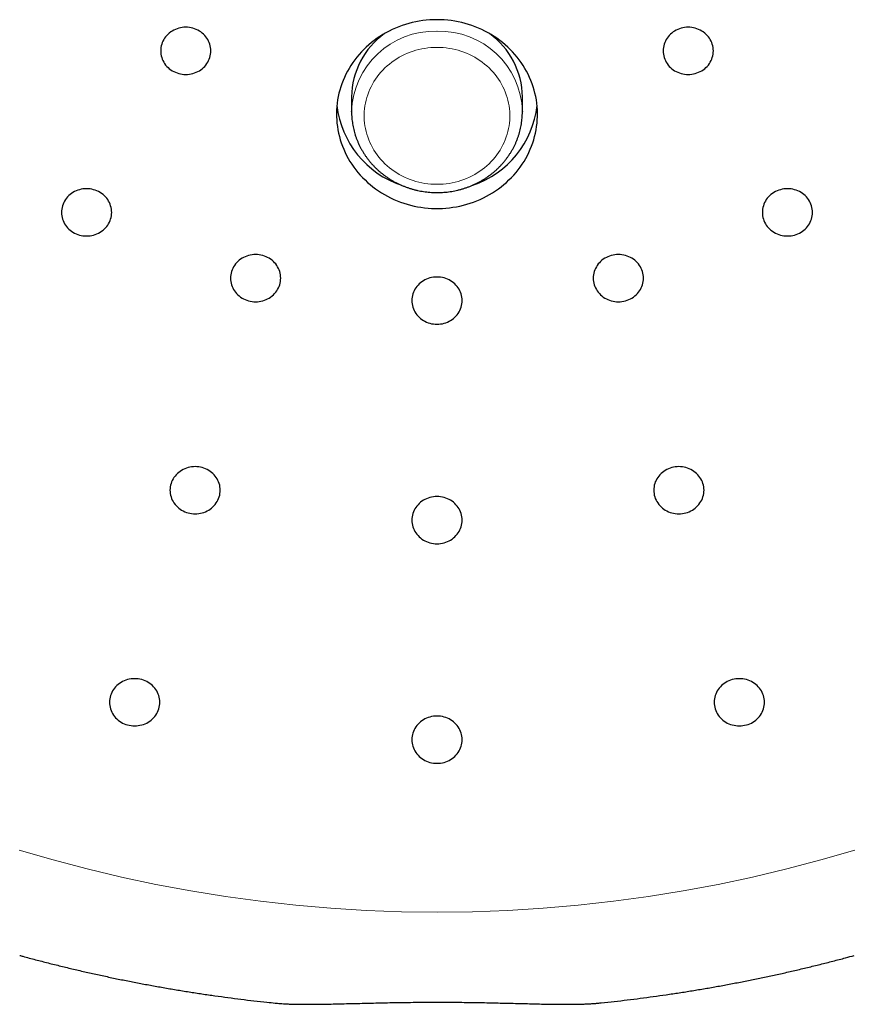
# Model space of a CAD drawing. Header units: millimetres. Extents: x 8 to 495, y 12 to 550.
# Tile 29 of 40: x 265 to 281, y 484 to 504. Entities that reach past the tile are written whole.
import ezdxf

# ---------------------------------------------------------------- set-up
doc = ezdxf.new("R2010")
doc.units = ezdxf.units.MM

msp = doc.modelspace()

# ---------------------------------------------------------------- linework, layer by layer
at = {"color": 7, "linetype": 'Continuous', "lineweight": 30}
for p, q in [((271.313, 502.3), (271.313, 502.009)), ((274.712, 502.009), (274.712, 502.3)), ((271.313, 502.005), (271.313, 502.009)), ((274.712, 502.015), (274.712, 502.009))]:
    msp.add_line(p, q, dxfattribs=at)
at = {"color": 7, "linetype": 'Continuous', "lineweight": 30, "flags": 128}
for points in [[(268.013, 503.687), (267.977, 503.686), (267.941, 503.682), (267.906, 503.676), (267.872, 503.668), (267.838, 503.657), (267.805, 503.644), (267.773, 503.629), (267.742, 503.612), (267.713, 503.593), (267.685, 503.572), (267.659, 503.549), (267.635, 503.525), (267.612, 503.499), (267.592, 503.471), (267.574, 503.442), (267.558, 503.412), (267.544, 503.381), (267.533, 503.349), (267.524, 503.317), (267.518, 503.284), (267.514, 503.251), (267.513, 503.217), (267.514, 503.184), (267.518, 503.15), (267.524, 503.117), (267.533, 503.085), (267.544, 503.053), (267.558, 503.022), (267.574, 502.992), (267.592, 502.963), (267.612, 502.935), (267.635, 502.909), (267.659, 502.885), (267.685, 502.862), (267.713, 502.841), (267.742, 502.822), (267.773, 502.805), (267.805, 502.79), (267.838, 502.777), (267.872, 502.766), (267.906, 502.758), (267.941, 502.752), (267.977, 502.748), (268.013, 502.747), (268.048, 502.748), (268.084, 502.752), (268.119, 502.758), (268.153, 502.766), (268.187, 502.777), (268.22, 502.79), (268.252, 502.805), (268.283, 502.822), (268.312, 502.841), (268.34, 502.862), (268.366, 502.885), (268.39, 502.909), (268.413, 502.935), (268.433, 502.963), (268.451, 502.992), (268.467, 503.022), (268.481, 503.053), (268.492, 503.085), (268.501, 503.117), (268.507, 503.15), (268.511, 503.184), (268.513, 503.217), (268.511, 503.251), (268.507, 503.284), (268.501, 503.317), (268.492, 503.349), (268.481, 503.381), (268.467, 503.412), (268.451, 503.442), (268.433, 503.471), (268.413, 503.499), (268.39, 503.525), (268.366, 503.549), (268.34, 503.572), (268.312, 503.593), (268.283, 503.612), (268.252, 503.629), (268.22, 503.644), (268.187, 503.657), (268.153, 503.668), (268.119, 503.676), (268.084, 503.682), (268.048, 503.686), (268.013, 503.687)], [(273.013, 503.837), (272.942, 503.836), (272.871, 503.833), (272.8, 503.827), (272.729, 503.819), (272.659, 503.808), (272.59, 503.795), (272.521, 503.78), (272.452, 503.762), (272.384, 503.742), (272.317, 503.72), (272.251, 503.696), (272.186, 503.67), (272.122, 503.641), (272.059, 503.61), (271.997, 503.577), (271.937, 503.542), (271.877, 503.506), (271.82, 503.467), (271.764, 503.426), (271.709, 503.383), (271.656, 503.339), (271.605, 503.293), (271.555, 503.245), (271.507, 503.196), (271.462, 503.145), (271.418, 503.092), (271.376, 503.038), (271.336, 502.983), (271.298, 502.927), (271.263, 502.869), (271.23, 502.81), (271.199, 502.75), (271.17, 502.689), (271.143, 502.627), (271.119, 502.564), (271.098, 502.501), (271.078, 502.436), (271.062, 502.372), (271.047, 502.306), (271.035, 502.241), (271.026, 502.174), (271.019, 502.108), (271.014, 502.041), (271.013, 501.975), (271.013, 501.908), (271.016, 501.841), (271.022, 501.775), (271.03, 501.709), (271.041, 501.643), (271.054, 501.577), (271.07, 501.512), (271.088, 501.448), (271.108, 501.384), (271.131, 501.321), (271.156, 501.258), (271.184, 501.197), (271.214, 501.136), (271.246, 501.077), (271.28, 501.018), (271.317, 500.961), (271.356, 500.905), (271.397, 500.851), (271.439, 500.798), (271.484, 500.746), (271.531, 500.696), (271.58, 500.647), (271.63, 500.6), (271.682, 500.555), (271.736, 500.511), (271.791, 500.47), (271.848, 500.43), (271.907, 500.392), (271.967, 500.356), (272.028, 500.322), (272.09, 500.29), (272.154, 500.261), (272.219, 500.233), (272.284, 500.208), (272.351, 500.185), (272.418, 500.164), (272.486, 500.145), (272.555, 500.129), (272.624, 500.114), (272.694, 500.103), (272.765, 500.093), (272.835, 500.086), (272.906, 500.081), (272.977, 500.079), (273.048, 500.079), (273.119, 500.081), (273.19, 500.086), (273.26, 500.093), (273.331, 500.103), (273.401, 500.114), (273.47, 500.129), (273.539, 500.145), (273.607, 500.164), (273.674, 500.185), (273.741, 500.208), (273.806, 500.233), (273.871, 500.261), (273.935, 500.29), (273.997, 500.322), (274.058, 500.356), (274.118, 500.392), (274.177, 500.43), (274.234, 500.47), (274.289, 500.511), (274.343, 500.555), (274.395, 500.6), (274.445, 500.647), (274.494, 500.696), (274.541, 500.746), (274.586, 500.798), (274.628, 500.851), (274.669, 500.905), (274.708, 500.961), (274.745, 501.018), (274.779, 501.077), (274.811, 501.136), (274.841, 501.197), (274.869, 501.258), (274.894, 501.321), (274.917, 501.384), (274.937, 501.448), (274.955, 501.512), (274.971, 501.577), (274.984, 501.643), (274.995, 501.709), (275.003, 501.775), (275.009, 501.841), (275.012, 501.908), (275.012, 501.975), (275.011, 502.041), (275.006, 502.108), (274.999, 502.174), (274.99, 502.241), (274.978, 502.306), (274.963, 502.372), (274.947, 502.436), (274.927, 502.501), (274.906, 502.564), (274.882, 502.627), (274.855, 502.689), (274.826, 502.75), (274.795, 502.81), (274.762, 502.869), (274.727, 502.927), (274.689, 502.983), (274.649, 503.038), (274.607, 503.092), (274.563, 503.145), (274.518, 503.196), (274.47, 503.245), (274.42, 503.293), (274.369, 503.339), (274.316, 503.383), (274.261, 503.426), (274.205, 503.467), (274.148, 503.506), (274.088, 503.542), (274.028, 503.577), (273.966, 503.61), (273.903, 503.641), (273.839, 503.67), (273.774, 503.696), (273.708, 503.72), (273.641, 503.742), (273.573, 503.762), (273.504, 503.78), (273.435, 503.795), (273.366, 503.808), (273.296, 503.819), (273.225, 503.827), (273.154, 503.833), (273.083, 503.836), (273.013, 503.837)], [(278.013, 503.687), (277.977, 503.686), (277.941, 503.682), (277.906, 503.676), (277.872, 503.668), (277.838, 503.657), (277.805, 503.644), (277.773, 503.629), (277.742, 503.612), (277.713, 503.593), (277.685, 503.572), (277.659, 503.549), (277.635, 503.525), (277.612, 503.499), (277.592, 503.471), (277.574, 503.442), (277.558, 503.412), (277.544, 503.381), (277.533, 503.349), (277.524, 503.317), (277.518, 503.284), (277.514, 503.251), (277.513, 503.217), (277.514, 503.184), (277.518, 503.15), (277.524, 503.117), (277.533, 503.085), (277.544, 503.053), (277.558, 503.022), (277.574, 502.992), (277.592, 502.963), (277.612, 502.935), (277.635, 502.909), (277.659, 502.885), (277.685, 502.862), (277.713, 502.841), (277.742, 502.822), (277.773, 502.805), (277.805, 502.79), (277.838, 502.777), (277.872, 502.766), (277.906, 502.758), (277.941, 502.752), (277.977, 502.748), (278.013, 502.747), (278.048, 502.748), (278.084, 502.752), (278.119, 502.758), (278.153, 502.766), (278.187, 502.777), (278.22, 502.79), (278.252, 502.805), (278.283, 502.822), (278.312, 502.841), (278.34, 502.862), (278.366, 502.885), (278.39, 502.909), (278.413, 502.935), (278.433, 502.963), (278.451, 502.992), (278.467, 503.022), (278.481, 503.053), (278.492, 503.085), (278.501, 503.117), (278.507, 503.15), (278.511, 503.184), (278.513, 503.217), (278.511, 503.251), (278.507, 503.284), (278.501, 503.317), (278.492, 503.349), (278.481, 503.381), (278.467, 503.412), (278.451, 503.442), (278.433, 503.471), (278.413, 503.499), (278.39, 503.525), (278.366, 503.549), (278.34, 503.572), (278.312, 503.593), (278.283, 503.612), (278.252, 503.629), (278.22, 503.644), (278.187, 503.657), (278.153, 503.668), (278.119, 503.676), (278.084, 503.682), (278.048, 503.686), (278.013, 503.687)], [(266.038, 500.472), (266.002, 500.471), (265.966, 500.468), (265.931, 500.462), (265.897, 500.453), (265.863, 500.443), (265.83, 500.43), (265.798, 500.415), (265.767, 500.398), (265.738, 500.379), (265.71, 500.358), (265.684, 500.335), (265.66, 500.31), (265.637, 500.284), (265.617, 500.257), (265.599, 500.228), (265.583, 500.198), (265.569, 500.167), (265.558, 500.135), (265.549, 500.102), (265.543, 500.069), (265.539, 500.036), (265.538, 500.003), (265.539, 499.969), (265.543, 499.936), (265.549, 499.903), (265.558, 499.87), (265.569, 499.838), (265.583, 499.807), (265.599, 499.777), (265.617, 499.749), (265.637, 499.721), (265.66, 499.695), (265.684, 499.67), (265.71, 499.647), (265.738, 499.626), (265.767, 499.607), (265.798, 499.59), (265.83, 499.575), (265.863, 499.562), (265.897, 499.552), (265.931, 499.543), (265.966, 499.537), (266.002, 499.534), (266.038, 499.533), (266.073, 499.534), (266.109, 499.537), (266.144, 499.543), (266.178, 499.552), (266.212, 499.562), (266.245, 499.575), (266.277, 499.59), (266.308, 499.607), (266.337, 499.626), (266.365, 499.647), (266.391, 499.67), (266.415, 499.695), (266.438, 499.721), (266.458, 499.749), (266.476, 499.777), (266.492, 499.807), (266.506, 499.838), (266.517, 499.87), (266.526, 499.903), (266.532, 499.936), (266.536, 499.969), (266.538, 500.003), (266.536, 500.036), (266.532, 500.069), (266.526, 500.102), (266.517, 500.135), (266.506, 500.167), (266.492, 500.198), (266.476, 500.228), (266.458, 500.257), (266.438, 500.284), (266.415, 500.31), (266.391, 500.335), (266.365, 500.358), (266.337, 500.379), (266.308, 500.398), (266.277, 500.415), (266.245, 500.43), (266.212, 500.443), (266.178, 500.453), (266.144, 500.462), (266.109, 500.468), (266.073, 500.471), (266.038, 500.472)], [(279.988, 500.472), (279.952, 500.471), (279.916, 500.468), (279.881, 500.462), (279.847, 500.453), (279.813, 500.443), (279.78, 500.43), (279.748, 500.415), (279.717, 500.398), (279.688, 500.379), (279.66, 500.358), (279.634, 500.335), (279.61, 500.31), (279.587, 500.284), (279.567, 500.257), (279.549, 500.228), (279.533, 500.198), (279.519, 500.167), (279.508, 500.135), (279.499, 500.102), (279.493, 500.069), (279.489, 500.036), (279.488, 500.003), (279.489, 499.969), (279.493, 499.936), (279.499, 499.903), (279.508, 499.87), (279.519, 499.838), (279.533, 499.807), (279.549, 499.777), (279.567, 499.749), (279.587, 499.721), (279.61, 499.695), (279.634, 499.67), (279.66, 499.647), (279.688, 499.626), (279.717, 499.607), (279.748, 499.59), (279.78, 499.575), (279.813, 499.562), (279.847, 499.552), (279.881, 499.543), (279.916, 499.537), (279.952, 499.534), (279.988, 499.533), (280.023, 499.534), (280.059, 499.537), (280.094, 499.543), (280.128, 499.552), (280.162, 499.562), (280.195, 499.575), (280.227, 499.59), (280.258, 499.607), (280.287, 499.626), (280.315, 499.647), (280.341, 499.67), (280.365, 499.695), (280.388, 499.721), (280.408, 499.749), (280.426, 499.777), (280.442, 499.807), (280.456, 499.838), (280.467, 499.87), (280.476, 499.903), (280.482, 499.936), (280.486, 499.969), (280.488, 500.003), (280.486, 500.036), (280.482, 500.069), (280.476, 500.102), (280.467, 500.135), (280.456, 500.167), (280.442, 500.198), (280.426, 500.228), (280.408, 500.257), (280.388, 500.284), (280.365, 500.31), (280.341, 500.335), (280.315, 500.358), (280.287, 500.379), (280.258, 500.398), (280.227, 500.415), (280.195, 500.43), (280.162, 500.443), (280.128, 500.453), (280.094, 500.462), (280.059, 500.468), (280.023, 500.471), (279.988, 500.472)], [(269.402, 499.163), (269.366, 499.162), (269.331, 499.158), (269.296, 499.152), (269.261, 499.144), (269.227, 499.133), (269.194, 499.12), (269.162, 499.105), (269.132, 499.088), (269.102, 499.069), (269.075, 499.048), (269.048, 499.025), (269.024, 499.001), (269.002, 498.975), (268.981, 498.947), (268.963, 498.918), (268.947, 498.888), (268.934, 498.857), (268.922, 498.825), (268.913, 498.793), (268.907, 498.76), (268.903, 498.727), (268.902, 498.693), (268.903, 498.659), (268.907, 498.626), (268.913, 498.593), (268.922, 498.561), (268.934, 498.529), (268.947, 498.498), (268.963, 498.468), (268.981, 498.439), (269.002, 498.411), (269.024, 498.385), (269.048, 498.361), (269.075, 498.338), (269.102, 498.317), (269.132, 498.298), (269.162, 498.281), (269.194, 498.266), (269.227, 498.253), (269.261, 498.242), (269.296, 498.234), (269.331, 498.228), (269.366, 498.224), (269.402, 498.223), (269.438, 498.224), (269.473, 498.228), (269.508, 498.234), (269.543, 498.242), (269.577, 498.253), (269.61, 498.266), (269.642, 498.281), (269.672, 498.298), (269.702, 498.317), (269.729, 498.338), (269.756, 498.361), (269.78, 498.385), (269.802, 498.411), (269.823, 498.439), (269.841, 498.468), (269.857, 498.498), (269.87, 498.529), (269.882, 498.561), (269.891, 498.593), (269.897, 498.626), (269.901, 498.659), (269.902, 498.693), (269.901, 498.727), (269.897, 498.76), (269.891, 498.793), (269.882, 498.825), (269.87, 498.857), (269.857, 498.888), (269.841, 498.918), (269.823, 498.947), (269.802, 498.975), (269.78, 499.001), (269.756, 499.025), (269.729, 499.048), (269.702, 499.069), (269.672, 499.088), (269.642, 499.105), (269.61, 499.12), (269.577, 499.133), (269.543, 499.144), (269.508, 499.152), (269.473, 499.158), (269.438, 499.162), (269.402, 499.163)], [(276.623, 499.163), (276.587, 499.162), (276.552, 499.158), (276.517, 499.152), (276.482, 499.144), (276.448, 499.133), (276.415, 499.12), (276.383, 499.105), (276.353, 499.088), (276.323, 499.069), (276.296, 499.048), (276.269, 499.025), (276.245, 499.001), (276.223, 498.975), (276.202, 498.947), (276.184, 498.918), (276.168, 498.888), (276.155, 498.857), (276.143, 498.825), (276.134, 498.793), (276.128, 498.76), (276.124, 498.727), (276.123, 498.693), (276.124, 498.659), (276.128, 498.626), (276.134, 498.593), (276.143, 498.561), (276.155, 498.529), (276.168, 498.498), (276.184, 498.468), (276.202, 498.439), (276.223, 498.411), (276.245, 498.385), (276.269, 498.361), (276.296, 498.338), (276.323, 498.317), (276.353, 498.298), (276.383, 498.281), (276.415, 498.266), (276.448, 498.253), (276.482, 498.242), (276.517, 498.234), (276.552, 498.228), (276.587, 498.224), (276.623, 498.223), (276.659, 498.224), (276.694, 498.228), (276.729, 498.234), (276.764, 498.242), (276.798, 498.253), (276.831, 498.266), (276.863, 498.281), (276.893, 498.298), (276.923, 498.317), (276.95, 498.338), (276.977, 498.361), (277.001, 498.385), (277.023, 498.411), (277.044, 498.439), (277.062, 498.468), (277.078, 498.498), (277.092, 498.529), (277.103, 498.561), (277.112, 498.593), (277.118, 498.626), (277.122, 498.659), (277.123, 498.693), (277.122, 498.727), (277.118, 498.76), (277.112, 498.793), (277.103, 498.825), (277.092, 498.857), (277.078, 498.888), (277.062, 498.918), (277.044, 498.947), (277.023, 498.975), (277.001, 499.001), (276.977, 499.025), (276.95, 499.048), (276.923, 499.069), (276.893, 499.088), (276.863, 499.105), (276.831, 499.12), (276.798, 499.133), (276.764, 499.144), (276.729, 499.152), (276.694, 499.158), (276.659, 499.162), (276.623, 499.163)], [(273.013, 498.716), (272.977, 498.715), (272.941, 498.711), (272.906, 498.705), (272.872, 498.697), (272.838, 498.687), (272.805, 498.674), (272.773, 498.659), (272.742, 498.642), (272.713, 498.622), (272.685, 498.601), (272.659, 498.579), (272.635, 498.554), (272.612, 498.528), (272.592, 498.5), (272.574, 498.472), (272.558, 498.442), (272.544, 498.411), (272.533, 498.379), (272.524, 498.346), (272.518, 498.313), (272.514, 498.28), (272.513, 498.246), (272.514, 498.213), (272.518, 498.179), (272.524, 498.146), (272.533, 498.114), (272.544, 498.082), (272.558, 498.051), (272.574, 498.021), (272.592, 497.992), (272.612, 497.965), (272.635, 497.939), (272.659, 497.914), (272.685, 497.891), (272.713, 497.87), (272.742, 497.851), (272.773, 497.834), (272.805, 497.819), (272.838, 497.806), (272.872, 497.796), (272.906, 497.787), (272.941, 497.781), (272.977, 497.778), (273.013, 497.776), (273.048, 497.778), (273.084, 497.781), (273.119, 497.787), (273.153, 497.796), (273.187, 497.806), (273.22, 497.819), (273.252, 497.834), (273.283, 497.851), (273.312, 497.87), (273.34, 497.891), (273.366, 497.914), (273.39, 497.939), (273.413, 497.965), (273.433, 497.992), (273.451, 498.021), (273.467, 498.051), (273.481, 498.082), (273.492, 498.114), (273.501, 498.146), (273.507, 498.179), (273.511, 498.213), (273.513, 498.246), (273.511, 498.28), (273.507, 498.313), (273.501, 498.346), (273.492, 498.379), (273.481, 498.411), (273.467, 498.442), (273.451, 498.472), (273.433, 498.5), (273.413, 498.528), (273.39, 498.554), (273.366, 498.579), (273.34, 498.601), (273.312, 498.622), (273.283, 498.642), (273.252, 498.659), (273.22, 498.674), (273.187, 498.687), (273.153, 498.697), (273.119, 498.705), (273.084, 498.711), (273.048, 498.715), (273.013, 498.716)], [(268.198, 494.942), (268.163, 494.941), (268.127, 494.937), (268.092, 494.931), (268.058, 494.923), (268.024, 494.913), (267.991, 494.9), (267.959, 494.885), (267.928, 494.868), (267.899, 494.848), (267.871, 494.827), (267.845, 494.805), (267.821, 494.78), (267.798, 494.754), (267.778, 494.726), (267.76, 494.697), (267.744, 494.667), (267.73, 494.637), (267.719, 494.605), (267.71, 494.572), (267.704, 494.539), (267.7, 494.506), (267.698, 494.472), (267.7, 494.439), (267.704, 494.405), (267.71, 494.372), (267.719, 494.34), (267.73, 494.308), (267.744, 494.277), (267.76, 494.247), (267.778, 494.218), (267.798, 494.191), (267.821, 494.165), (267.845, 494.14), (267.871, 494.117), (267.899, 494.096), (267.928, 494.077), (267.959, 494.06), (267.991, 494.045), (268.024, 494.032), (268.058, 494.022), (268.092, 494.013), (268.127, 494.007), (268.163, 494.004), (268.198, 494.002), (268.234, 494.004), (268.27, 494.007), (268.305, 494.013), (268.339, 494.022), (268.373, 494.032), (268.406, 494.045), (268.438, 494.06), (268.469, 494.077), (268.498, 494.096), (268.526, 494.117), (268.552, 494.14), (268.576, 494.165), (268.599, 494.191), (268.619, 494.218), (268.637, 494.247), (268.653, 494.277), (268.667, 494.308), (268.678, 494.34), (268.687, 494.372), (268.693, 494.405), (268.697, 494.439), (268.698, 494.472), (268.697, 494.506), (268.693, 494.539), (268.687, 494.572), (268.678, 494.605), (268.667, 494.637), (268.653, 494.667), (268.637, 494.697), (268.619, 494.726), (268.599, 494.754), (268.576, 494.78), (268.552, 494.805), (268.526, 494.827), (268.498, 494.848), (268.469, 494.868), (268.438, 494.885), (268.406, 494.9), (268.373, 494.913), (268.339, 494.923), (268.305, 494.931), (268.27, 494.937), (268.234, 494.941), (268.198, 494.942)], [(277.827, 494.942), (277.791, 494.941), (277.755, 494.937), (277.72, 494.931), (277.686, 494.923), (277.652, 494.913), (277.619, 494.9), (277.587, 494.885), (277.556, 494.868), (277.527, 494.848), (277.499, 494.827), (277.473, 494.805), (277.449, 494.78), (277.426, 494.754), (277.406, 494.726), (277.388, 494.697), (277.372, 494.667), (277.358, 494.637), (277.347, 494.605), (277.338, 494.572), (277.332, 494.539), (277.328, 494.506), (277.327, 494.472), (277.328, 494.439), (277.332, 494.405), (277.338, 494.372), (277.347, 494.34), (277.358, 494.308), (277.372, 494.277), (277.388, 494.247), (277.406, 494.218), (277.426, 494.191), (277.449, 494.165), (277.473, 494.14), (277.499, 494.117), (277.527, 494.096), (277.556, 494.077), (277.587, 494.06), (277.619, 494.045), (277.652, 494.032), (277.686, 494.022), (277.72, 494.013), (277.755, 494.007), (277.791, 494.004), (277.827, 494.002), (277.862, 494.004), (277.898, 494.007), (277.933, 494.013), (277.967, 494.022), (278.001, 494.032), (278.034, 494.045), (278.066, 494.06), (278.097, 494.077), (278.126, 494.096), (278.154, 494.117), (278.18, 494.14), (278.204, 494.165), (278.227, 494.191), (278.247, 494.218), (278.265, 494.247), (278.281, 494.277), (278.295, 494.308), (278.306, 494.34), (278.315, 494.372), (278.321, 494.405), (278.325, 494.439), (278.327, 494.472), (278.325, 494.506), (278.321, 494.539), (278.315, 494.572), (278.306, 494.605), (278.295, 494.637), (278.281, 494.667), (278.265, 494.697), (278.247, 494.726), (278.227, 494.754), (278.204, 494.78), (278.18, 494.805), (278.154, 494.827), (278.126, 494.848), (278.097, 494.868), (278.066, 494.885), (278.034, 494.9), (278.001, 494.913), (277.967, 494.923), (277.933, 494.931), (277.898, 494.937), (277.862, 494.941), (277.827, 494.942)], [(273.013, 494.347), (272.977, 494.345), (272.941, 494.342), (272.906, 494.336), (272.872, 494.328), (272.838, 494.317), (272.805, 494.304), (272.773, 494.289), (272.742, 494.272), (272.713, 494.253), (272.685, 494.232), (272.659, 494.209), (272.635, 494.184), (272.612, 494.158), (272.592, 494.131), (272.574, 494.102), (272.558, 494.072), (272.544, 494.041), (272.533, 494.009), (272.524, 493.977), (272.518, 493.944), (272.514, 493.91), (272.513, 493.877), (272.514, 493.843), (272.518, 493.81), (272.524, 493.777), (272.533, 493.744), (272.544, 493.713), (272.558, 493.682), (272.574, 493.652), (272.592, 493.623), (272.612, 493.595), (272.635, 493.569), (272.659, 493.545), (272.685, 493.522), (272.713, 493.501), (272.742, 493.481), (272.773, 493.464), (272.805, 493.449), (272.838, 493.437), (272.872, 493.426), (272.906, 493.418), (272.941, 493.412), (272.977, 493.408), (273.013, 493.407), (273.048, 493.408), (273.084, 493.412), (273.119, 493.418), (273.153, 493.426), (273.187, 493.437), (273.22, 493.449), (273.252, 493.464), (273.283, 493.481), (273.312, 493.501), (273.34, 493.522), (273.366, 493.545), (273.39, 493.569), (273.413, 493.595), (273.433, 493.623), (273.451, 493.652), (273.467, 493.682), (273.481, 493.713), (273.492, 493.744), (273.501, 493.777), (273.507, 493.81), (273.511, 493.843), (273.513, 493.877), (273.511, 493.91), (273.507, 493.944), (273.501, 493.977), (273.492, 494.009), (273.481, 494.041), (273.467, 494.072), (273.451, 494.102), (273.433, 494.131), (273.413, 494.158), (273.39, 494.184), (273.366, 494.209), (273.34, 494.232), (273.312, 494.253), (273.283, 494.272), (273.252, 494.289), (273.22, 494.304), (273.187, 494.317), (273.153, 494.328), (273.119, 494.336), (273.084, 494.342), (273.048, 494.345), (273.013, 494.347)], [(266.995, 490.721), (266.959, 490.72), (266.924, 490.717), (266.889, 490.711), (266.854, 490.702), (266.82, 490.692), (266.787, 490.679), (266.755, 490.664), (266.725, 490.647), (266.695, 490.628), (266.668, 490.607), (266.641, 490.584), (266.617, 490.559), (266.595, 490.533), (266.574, 490.506), (266.556, 490.477), (266.54, 490.447), (266.526, 490.416), (266.515, 490.384), (266.506, 490.352), (266.5, 490.319), (266.496, 490.285), (266.495, 490.252), (266.496, 490.218), (266.5, 490.185), (266.506, 490.152), (266.515, 490.119), (266.526, 490.087), (266.54, 490.056), (266.556, 490.026), (266.574, 489.998), (266.595, 489.97), (266.617, 489.944), (266.641, 489.919), (266.668, 489.897), (266.695, 489.876), (266.725, 489.856), (266.755, 489.839), (266.787, 489.824), (266.82, 489.811), (266.854, 489.801), (266.889, 489.793), (266.924, 489.787), (266.959, 489.783), (266.995, 489.782), (267.031, 489.783), (267.066, 489.787), (267.101, 489.793), (267.136, 489.801), (267.17, 489.811), (267.203, 489.824), (267.235, 489.839), (267.265, 489.856), (267.295, 489.876), (267.322, 489.897), (267.349, 489.919), (267.373, 489.944), (267.395, 489.97), (267.416, 489.998), (267.434, 490.026), (267.45, 490.056), (267.463, 490.087), (267.475, 490.119), (267.484, 490.152), (267.49, 490.185), (267.494, 490.218), (267.495, 490.252), (267.494, 490.285), (267.49, 490.319), (267.484, 490.352), (267.475, 490.384), (267.463, 490.416), (267.45, 490.447), (267.434, 490.477), (267.416, 490.506), (267.395, 490.533), (267.373, 490.559), (267.349, 490.584), (267.322, 490.607), (267.295, 490.628), (267.265, 490.647), (267.235, 490.664), (267.203, 490.679), (267.17, 490.692), (267.136, 490.702), (267.101, 490.711), (267.066, 490.717), (267.031, 490.72), (266.995, 490.721)], [(279.03, 490.721), (278.994, 490.72), (278.959, 490.717), (278.924, 490.711), (278.889, 490.702), (278.855, 490.692), (278.822, 490.679), (278.79, 490.664), (278.76, 490.647), (278.73, 490.628), (278.703, 490.607), (278.676, 490.584), (278.652, 490.559), (278.63, 490.533), (278.609, 490.506), (278.591, 490.477), (278.575, 490.447), (278.562, 490.416), (278.55, 490.384), (278.541, 490.352), (278.535, 490.319), (278.531, 490.285), (278.53, 490.252), (278.531, 490.218), (278.535, 490.185), (278.541, 490.152), (278.55, 490.119), (278.562, 490.087), (278.575, 490.056), (278.591, 490.026), (278.609, 489.998), (278.63, 489.97), (278.652, 489.944), (278.676, 489.919), (278.703, 489.897), (278.73, 489.876), (278.76, 489.856), (278.79, 489.839), (278.822, 489.824), (278.855, 489.811), (278.889, 489.801), (278.924, 489.793), (278.959, 489.787), (278.994, 489.783), (279.03, 489.782), (279.066, 489.783), (279.101, 489.787), (279.136, 489.793), (279.171, 489.801), (279.205, 489.811), (279.238, 489.824), (279.27, 489.839), (279.3, 489.856), (279.33, 489.876), (279.357, 489.897), (279.384, 489.919), (279.408, 489.944), (279.43, 489.97), (279.451, 489.998), (279.469, 490.026), (279.485, 490.056), (279.499, 490.087), (279.51, 490.119), (279.519, 490.152), (279.525, 490.185), (279.529, 490.218), (279.53, 490.252), (279.529, 490.285), (279.525, 490.319), (279.519, 490.352), (279.51, 490.384), (279.499, 490.416), (279.485, 490.447), (279.469, 490.477), (279.451, 490.506), (279.43, 490.533), (279.408, 490.559), (279.384, 490.584), (279.357, 490.607), (279.33, 490.628), (279.3, 490.647), (279.27, 490.664), (279.238, 490.679), (279.205, 490.692), (279.171, 490.702), (279.136, 490.711), (279.101, 490.717), (279.066, 490.72), (279.03, 490.721)], [(273.013, 489.977), (272.977, 489.976), (272.941, 489.972), (272.906, 489.966), (272.872, 489.958), (272.838, 489.947), (272.805, 489.935), (272.773, 489.92), (272.742, 489.902), (272.713, 489.883), (272.685, 489.862), (272.659, 489.839), (272.635, 489.815), (272.612, 489.789), (272.592, 489.761), (272.574, 489.732), (272.558, 489.702), (272.544, 489.671), (272.533, 489.64), (272.524, 489.607), (272.518, 489.574), (272.514, 489.541), (272.513, 489.507), (272.514, 489.474), (272.518, 489.44), (272.524, 489.407), (272.533, 489.375), (272.544, 489.343), (272.558, 489.312), (272.574, 489.282), (272.592, 489.253), (272.612, 489.226), (272.635, 489.2), (272.659, 489.175), (272.685, 489.152), (272.713, 489.131), (272.742, 489.112), (272.773, 489.095), (272.805, 489.08), (272.838, 489.067), (272.872, 489.056), (272.906, 489.048), (272.941, 489.042), (272.977, 489.039), (273.013, 489.037), (273.048, 489.039), (273.084, 489.042), (273.119, 489.048), (273.153, 489.056), (273.187, 489.067), (273.22, 489.08), (273.252, 489.095), (273.283, 489.112), (273.312, 489.131), (273.34, 489.152), (273.366, 489.175), (273.39, 489.2), (273.413, 489.226), (273.433, 489.253), (273.451, 489.282), (273.467, 489.312), (273.481, 489.343), (273.492, 489.375), (273.501, 489.407), (273.507, 489.44), (273.511, 489.474), (273.513, 489.507), (273.511, 489.541), (273.507, 489.574), (273.501, 489.607), (273.492, 489.64), (273.481, 489.671), (273.467, 489.702), (273.451, 489.732), (273.433, 489.761), (273.413, 489.789), (273.39, 489.815), (273.366, 489.839), (273.34, 489.862), (273.312, 489.883), (273.283, 489.902), (273.252, 489.92), (273.22, 489.935), (273.187, 489.947), (273.153, 489.958), (273.119, 489.966), (273.084, 489.972), (273.048, 489.976), (273.013, 489.977)]]:
    msp.add_lwpolyline(points, dxfattribs=at)
at = {"color": 8, "linetype": 'Continuous', "lineweight": 0, "flags": 128}
for points in [[(273.013, 503.286), (272.952, 503.285), (272.891, 503.282), (272.831, 503.276), (272.771, 503.267), (272.711, 503.257), (272.652, 503.244), (272.593, 503.228), (272.536, 503.211), (272.479, 503.191), (272.423, 503.169), (272.368, 503.144), (272.314, 503.118), (272.261, 503.089), (272.21, 503.059), (272.16, 503.026), (272.112, 502.992), (272.065, 502.955), (272.02, 502.917), (271.977, 502.877), (271.935, 502.836), (271.895, 502.792), (271.858, 502.748), (271.822, 502.702), (271.788, 502.654), (271.757, 502.605), (271.728, 502.555), (271.701, 502.504), (271.676, 502.452), (271.653, 502.399), (271.633, 502.345), (271.616, 502.29), (271.601, 502.235), (271.588, 502.179), (271.578, 502.123), (271.57, 502.066), (271.565, 502.009), (271.563, 501.952), (271.563, 501.895), (271.565, 501.838), (271.57, 501.781), (271.578, 501.725), (271.588, 501.669), (271.601, 501.613), (271.616, 501.557), (271.633, 501.503), (271.653, 501.449), (271.676, 501.396), (271.701, 501.344), (271.728, 501.293), (271.757, 501.243), (271.788, 501.194), (271.822, 501.146), (271.858, 501.1), (271.895, 501.055), (271.935, 501.012), (271.977, 500.971), (272.02, 500.931), (272.065, 500.892), (272.112, 500.856), (272.16, 500.822), (272.21, 500.789), (272.261, 500.758), (272.314, 500.73), (272.368, 500.703), (272.423, 500.679), (272.479, 500.657), (272.536, 500.637), (272.593, 500.62), (272.652, 500.604), (272.711, 500.591), (272.771, 500.58), (272.831, 500.572), (272.891, 500.566), (272.952, 500.563), (273.013, 500.561), (273.073, 500.563), (273.134, 500.566), (273.194, 500.572), (273.254, 500.58), (273.314, 500.591), (273.373, 500.604), (273.432, 500.62), (273.489, 500.637), (273.546, 500.657), (273.602, 500.679), (273.657, 500.703), (273.711, 500.73), (273.764, 500.758), (273.815, 500.789), (273.865, 500.822), (273.913, 500.856), (273.96, 500.892), (274.005, 500.931), (274.048, 500.971), (274.09, 501.012), (274.13, 501.055), (274.167, 501.1), (274.203, 501.146), (274.237, 501.194), (274.268, 501.243), (274.297, 501.293), (274.325, 501.344), (274.349, 501.396), (274.372, 501.449), (274.392, 501.503), (274.409, 501.557), (274.424, 501.613), (274.437, 501.669), (274.447, 501.725), (274.455, 501.781), (274.46, 501.838), (274.462, 501.895), (274.462, 501.952), (274.46, 502.009), (274.455, 502.066), (274.447, 502.123), (274.437, 502.179), (274.424, 502.235), (274.409, 502.29), (274.392, 502.345), (274.372, 502.399), (274.349, 502.452), (274.325, 502.504), (274.297, 502.555), (274.268, 502.605), (274.237, 502.654), (274.203, 502.702), (274.167, 502.748), (274.13, 502.792), (274.09, 502.836), (274.048, 502.877), (274.005, 502.917), (273.96, 502.955), (273.913, 502.992), (273.865, 503.026), (273.815, 503.059), (273.764, 503.089), (273.711, 503.118), (273.657, 503.144), (273.602, 503.169), (273.546, 503.191), (273.489, 503.211), (273.432, 503.228), (273.373, 503.244), (273.314, 503.257), (273.254, 503.267), (273.194, 503.276), (273.134, 503.282), (273.073, 503.285), (273.013, 503.286)], [(264.699, 487.311), (265.371, 487.115), (266.049, 486.935), (266.732, 486.772), (267.419, 486.626), (268.11, 486.497), (268.804, 486.385), (269.501, 486.29), (270.2, 486.212), (270.902, 486.152), (271.604, 486.109), (272.308, 486.083), (273.013, 486.074)], [(273.013, 486.074), (273.717, 486.083), (274.421, 486.109), (275.123, 486.152), (275.825, 486.212), (276.524, 486.29), (277.221, 486.385), (277.915, 486.497), (278.606, 486.626), (279.293, 486.772), (279.976, 486.935), (280.654, 487.115), (281.326, 487.311)]]:
    msp.add_lwpolyline(points, dxfattribs=at)
at = {"color": 8, "linetype": 'Continuous', "lineweight": 0}
for centre, start, end in [((272.963, 501.956), 88.2793, 178.1591), ((273.063, 501.957), 2.0021, 91.7489)]:
    msp.add_arc(centre, 1.651, start, end, dxfattribs=at)
at = {"color": 7, "linetype": 'Continuous', "lineweight": 30}
for centre, radius, start, end in [((272.878, 502.286), 1.566, 125.4539, 179.4996), ((273.147, 502.286), 1.566, 0.5004, 54.5461), ((272.91, 502.345), 1.901, 186.5135, 251.5203), ((273.117, 502.344), 1.9, 288.6742, 353.5122)]:
    msp.add_arc(centre, radius, start, end, dxfattribs=at)
for points, knots in [([(271.313, 502.005), (271.313, 501.993), (271.313, 501.962), (271.315, 501.912), (271.32, 501.853), (271.327, 501.794), (271.337, 501.736), (271.348, 501.678), (271.362, 501.621), (271.378, 501.564), (271.396, 501.508), (271.417, 501.452), (271.439, 501.397), (271.464, 501.343), (271.491, 501.29), (271.519, 501.238), (271.55, 501.186), (271.583, 501.136), (271.617, 501.087), (271.654, 501.04), (271.692, 500.993), (271.732, 500.948), (271.774, 500.904), (271.817, 500.862), (271.862, 500.821), (271.909, 500.782), (271.957, 500.745), (272.006, 500.709), (272.057, 500.675), (272.109, 500.643), (272.163, 500.612), (272.217, 500.584), (272.273, 500.557), (272.329, 500.532), (272.387, 500.51), (272.445, 500.489), (272.504, 500.47), (272.564, 500.454), (272.624, 500.439), (272.685, 500.427), (272.746, 500.416), (272.808, 500.408), (272.87, 500.402), (272.932, 500.398), (272.994, 500.397), (273.057, 500.397), (273.119, 500.4), (273.181, 500.404), (273.243, 500.411), (273.305, 500.42), (273.366, 500.432), (273.426, 500.445), (273.487, 500.46), (273.546, 500.478), (273.605, 500.498), (273.663, 500.519), (273.72, 500.543), (273.776, 500.568), (273.831, 500.596), (273.885, 500.625), (273.938, 500.656), (273.99, 500.69), (274.04, 500.724), (274.089, 500.761), (274.137, 500.799), (274.183, 500.839), (274.227, 500.88), (274.27, 500.923), (274.311, 500.968), (274.35, 501.014), (274.388, 501.061), (274.423, 501.109), (274.457, 501.159), (274.489, 501.209), (274.519, 501.261), (274.547, 501.314), (274.573, 501.368), (274.596, 501.422), (274.618, 501.478), (274.637, 501.534), (274.654, 501.59), (274.67, 501.647), (274.682, 501.705), (274.693, 501.763), (274.701, 501.822), (274.707, 501.88), (274.711, 501.939), (274.713, 501.984), (274.712, 502.009), (274.712, 502.015)], [0, 0, 0, 0, 0.00666, 0.018234, 0.029808, 0.041383, 0.052958, 0.064535, 0.076113, 0.087694, 0.099278, 0.110864, 0.122455, 0.134048, 0.145647, 0.157249, 0.168856, 0.180468, 0.192084, 0.203706, 0.215333, 0.226964, 0.238601, 0.250243, 0.26189, 0.273542, 0.285198, 0.296859, 0.308525, 0.320194, 0.331868, 0.343546, 0.355227, 0.366912, 0.3786, 0.390291, 0.401984, 0.41368, 0.425379, 0.437079, 0.448781, 0.460485, 0.47219, 0.483896, 0.495603, 0.507311, 0.519019, 0.530727, 0.542435, 0.554142, 0.565849, 0.577555, 0.58926, 0.600964, 0.612666, 0.624366, 0.636064, 0.64776, 0.659453, 0.671143, 0.68283, 0.694514, 0.706194, 0.71787, 0.729542, 0.74121, 0.752873, 0.764531, 0.776184, 0.787833, 0.799476, 0.811114, 0.822747, 0.834375, 0.845997, 0.857615, 0.869227, 0.880834, 0.892437, 0.904035, 0.91563, 0.92722, 0.938806, 0.95039, 0.961971, 0.973549, 0.985126, 0.996701, 1, 1, 1, 1]), ([(264.707, 485.213), (264.728, 485.207), (264.833, 485.178), (265.022, 485.128), (265.273, 485.063), (265.526, 485), (265.779, 484.939), (266.032, 484.881), (266.286, 484.824), (266.541, 484.77), (266.796, 484.717), (267.051, 484.667), (267.307, 484.619), (267.564, 484.573), (267.821, 484.529), (268.078, 484.487), (268.335, 484.448), (268.593, 484.41), (268.852, 484.375), (269.11, 484.341), (269.369, 484.31), (269.597, 484.285), (269.738, 484.27), (269.793, 484.265)], [0, 0, 0, 0, 0.012755, 0.063024, 0.113294, 0.163566, 0.213839, 0.264113, 0.314389, 0.364665, 0.414943, 0.465221, 0.515501, 0.565782, 0.616063, 0.666346, 0.716629, 0.766913, 0.817198, 0.867484, 0.91777, 0.968057, 1, 1, 1, 1]), ([(276.232, 484.264), (276.248, 484.266), (276.351, 484.276), (276.541, 484.297), (276.8, 484.327), (277.059, 484.36), (277.317, 484.394), (277.575, 484.431), (277.833, 484.469), (278.091, 484.51), (278.348, 484.553), (278.604, 484.598), (278.86, 484.646), (279.116, 484.695), (279.371, 484.746), (279.626, 484.8), (279.88, 484.855), (280.134, 484.913), (280.387, 484.973), (280.64, 485.035), (280.892, 485.099), (281.118, 485.158), (281.26, 485.197), (281.318, 485.213)], [0, 0, 0, 0, 0.009698, 0.059983, 0.110267, 0.16055, 0.210833, 0.261115, 0.311397, 0.361678, 0.411958, 0.462238, 0.512517, 0.562795, 0.613072, 0.663348, 0.713624, 0.763898, 0.814171, 0.864443, 0.914715, 0.964984, 1, 1, 1, 1]), ([(269.793, 484.264), (269.798, 484.264), (269.821, 484.261), (269.865, 484.258), (269.924, 484.253), (269.993, 484.249), (270.071, 484.246), (270.159, 484.243), (270.25, 484.241), (270.343, 484.24), (270.438, 484.24), (270.534, 484.24), (270.633, 484.241), (270.755, 484.243), (270.903, 484.246), (271.077, 484.25), (271.253, 484.254), (271.432, 484.258), (271.613, 484.263), (271.797, 484.267), (271.982, 484.271), (272.175, 484.275), (272.378, 484.278), (272.589, 484.28), (272.8, 484.282), (272.942, 484.282), (273.013, 484.282)], [0, 0, 0, 0, 0.005528, 0.027971, 0.050497, 0.073046, 0.10377, 0.134542, 0.165442, 0.196379, 0.227709, 0.259068, 0.290508, 0.321972, 0.3752, 0.428516, 0.482065, 0.535681, 0.590007, 0.644387, 0.698917, 0.753492, 0.814981, 0.876526, 0.938237, 1, 1, 1, 1]), ([(273.013, 484.282), (273.072, 484.282), (273.192, 484.282), (273.372, 484.281), (273.552, 484.279), (273.732, 484.277), (273.912, 484.274), (274.092, 484.27), (274.272, 484.266), (274.445, 484.262), (274.613, 484.258), (274.775, 484.254), (274.936, 484.25), (275.096, 484.246), (275.254, 484.243), (275.412, 484.241), (275.567, 484.24), (275.696, 484.24), (275.801, 484.242), (275.881, 484.244), (275.961, 484.246), (276.039, 484.25), (276.115, 484.254), (276.18, 484.259), (276.217, 484.263), (276.232, 484.265)], [0, 0, 0, 0, 0.052313, 0.104659, 0.157103, 0.209581, 0.262453, 0.315363, 0.368396, 0.421474, 0.470098, 0.518764, 0.567572, 0.616433, 0.665977, 0.715596, 0.765486, 0.815488, 0.843195, 0.870928, 0.898751, 0.926607, 0.954887, 0.983214, 1, 1, 1, 1])]:
    msp.add_open_spline(points, degree=3, knots=knots, dxfattribs=at)

doc.saveas('drawing.dxf')
